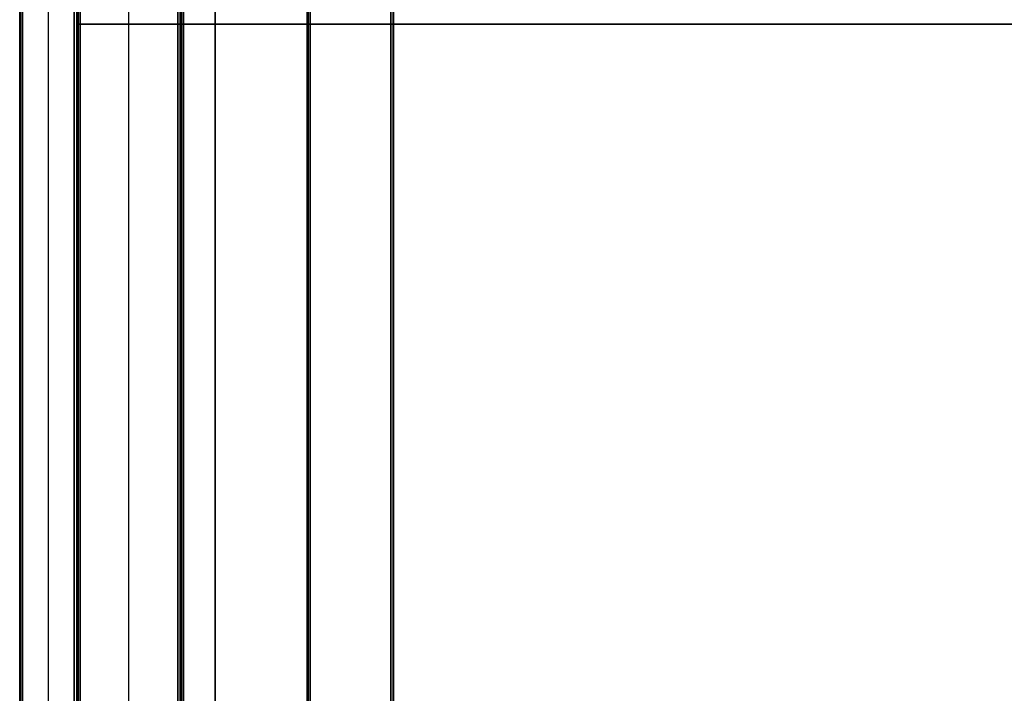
# Model space of a CAD drawing. Header units: millimetres. Extents: x 3790 to 5776, y 0 to 470.
# Tile 2 of 18: x 3790 to 3961, y 117 to 234. Entities that reach past the tile are written whole.
import ezdxf

# ---------------------------------------------------------------- set-up
doc = ezdxf.new("R2010")
doc.units = ezdxf.units.MM
doc.layers.add('ripiani', color=18, linetype='Continuous', true_color=0x4c0000)
doc.layers.add('struttura', color=18, linetype='Continuous', true_color=0x4c0000)

msp = doc.modelspace()

# ---------------------------------------------------------------- linework, layer by layer
at = {"layer": 'ripiani'}
msp.add_line((3823.97, 449.72, 443.5), (3823.97, 29.72, 443.5), dxfattribs=at)
for points in [[(3823.97, 449.72, 439.5), (3823.97, 239.72, 439.5), (3823.97, 29.72, 439.5)], [(3823.97, 29.72, 447.5), (3823.97, 239.72, 447.5), (3823.97, 449.72, 447.5)]]:
    msp.add_open_spline(points, degree=2, dxfattribs=at)
at = {"layer": 'struttura'}
for p, q in [((3789.96, 469.5, 410), (3789.96, 0.5, 410)), ((3789.96, 469.5, 75), (3789.96, 0.5, 75)), ((3789.96, 469.5, 745), (3789.96, 0.5, 745)), ((3794.96, 0.5, 740), (3794.96, 469.5, 740)), ((3794.96, 0.5, 80), (3794.96, 469.5, 80)), ((3799.96, 0.5, 410), (3799.96, 469.5, 410)), ((3799.96, 451.5, 731), (3799.96, 15.5, 731)), ((3799.96, 451.5, 401), (3799.96, 15.5, 401)), ((3808.96, 15.5, 722), (3808.96, 451.5, 722)), ((3808.96, 15.5, 80), (3808.96, 451.5, 80)), ((3817.96, 451.5, 89), (3817.96, 15.5, 89)), ((3817.96, 15.5, 401), (3817.96, 451.5, 401)), ((3839.96, 419.5, 40), (3839.96, 50.5, 40)), ((3854.96, 65.5, 40), (3854.96, 404.5, 40)), ((3799.96, 233.5, 722.5), (3799.96, 233.5, 739.5)), ((3799.96, 233.5, 80.5), (3799.96, 233.5, 721.5)), ((3800.46, 233.5, 740), (5765.46, 233.5, 740)), ((5765.46, 233.5, 722), (3800.46, 233.5, 722)), ((3800.46, 233.5, 722), (3817.46, 233.5, 722)), ((3817.46, 233.5, 80), (3800.46, 233.5, 80)), ((3817.96, 233.5, 80.5), (3817.96, 233.5, 97.5)), ((3817.96, 233.5, 80.5), (3817.96, 233.5, 721.5)), ((5765.46, 233.5, 80), (3818.46, 233.5, 80)), ((3818.46, 233.5, 98), (5765.46, 233.5, 98))]:
    msp.add_line(p, q, dxfattribs=at)
for points in [[(3789.96, 0.5, 739.5), (3789.96, 235, 739.5), (3789.96, 469.5, 739.5)], [(3789.96, 469.5, 80.5), (3789.96, 235, 80.5), (3789.96, 0.5, 80.5)], [(3789.96, 0.5, 79.5), (3789.96, 235, 79.5), (3789.96, 469.5, 79.5)], [(3789.96, 469.5, 70.5), (3789.96, 235, 70.5), (3789.96, 0.5, 70.5)], [(3789.96, 0.5, 749.5), (3789.96, 235, 749.5), (3789.96, 469.5, 749.5)], [(3789.96, 469.5, 740.5), (3789.96, 235, 740.5), (3789.96, 0.5, 740.5)], [(3790.11, 469.5, 739.85), (3790.11, 235, 739.85), (3790.11, 0.5, 739.85)], [(3790.11, 0.5, 80.15), (3790.11, 235, 80.15), (3790.11, 469.5, 80.15)], [(3790.11, 469.5, 79.85), (3790.11, 235, 79.85), (3790.11, 0.5, 79.85)], [(3790.11, 0.5, 70.15), (3790.11, 235, 70.15), (3790.11, 469.5, 70.15)], [(3790.11, 469.5, 749.85), (3790.11, 235, 749.85), (3790.11, 0.5, 749.85)], [(3790.11, 0.5, 740.15), (3790.11, 235, 740.15), (3790.11, 469.5, 740.15)], [(3790.46, 469.5, 740), (3790.46, 235, 740), (3790.46, 0.5, 740)], [(3790.46, 0.5, 80), (3790.46, 235, 80), (3790.46, 469.5, 80)], [(3790.46, 469.5, 80), (3790.46, 235, 80), (3790.46, 0.5, 80)], [(3790.46, 0.5, 70), (3790.46, 235, 70), (3790.46, 469.5, 70)], [(3790.46, 469.5, 750), (3790.46, 235, 750), (3790.46, 0.5, 750)], [(3790.46, 0.5, 740), (3790.46, 235, 740), (3790.46, 469.5, 740)], [(3799.46, 0.5, 740), (3799.46, 235, 740), (3799.46, 469.5, 740)], [(3799.46, 469.5, 80), (3799.46, 235, 80), (3799.46, 0.5, 80)], [(3799.82, 469.5, 739.85), (3799.82, 235, 739.85), (3799.82, 0.5, 739.85)], [(3799.82, 469.5, 80.15), (3799.82, 235, 80.15), (3799.82, 0.5, 80.15)], [(3799.96, 0.5, 80.5), (3799.96, 235, 80.5), (3799.96, 469.5, 80.5)], [(3799.96, 469.5, 739.5), (3799.96, 235, 739.5), (3799.96, 0.5, 739.5)], [(3799.96, 15.5, 739.5), (3799.96, 233.5, 739.5), (3799.96, 451.5, 739.5)], [(3799.96, 451.5, 722.5), (3799.96, 233.5, 722.5), (3799.96, 15.5, 722.5)], [(3799.96, 15.5, 721.5), (3799.96, 233.5, 721.5), (3799.96, 451.5, 721.5)], [(3799.96, 451.5, 80.5), (3799.96, 233.5, 80.5), (3799.96, 15.5, 80.5)], [(3800.11, 15.5, 739.85), (3800.11, 233.5, 739.85), (3800.11, 451.5, 739.85)], [(3800.11, 15.5, 722.15), (3800.11, 233.5, 722.15), (3800.11, 451.5, 722.15)], [(3800.11, 451.5, 721.85), (3800.11, 233.5, 721.85), (3800.11, 15.5, 721.85)], [(3800.46, 451.5, 740), (3800.46, 233.5, 740), (3800.46, 15.5, 740)], [(3800.46, 15.5, 722), (3800.46, 233.5, 722), (3800.46, 451.5, 722)], [(3800.46, 451.5, 722), (3800.46, 233.5, 722), (3800.46, 15.5, 722)], [(3800.46, 15.5, 80), (3800.46, 233.5, 80), (3800.46, 451.5, 80)], [(3817.46, 15.5, 722), (3817.46, 233.5, 722), (3817.46, 451.5, 722)], [(3817.46, 451.5, 80), (3817.46, 233.5, 80), (3817.46, 15.5, 80)], [(3817.82, 451.5, 721.85), (3817.82, 233.5, 721.85), (3817.82, 15.5, 721.85)], [(3817.82, 451.5, 80.15), (3817.82, 233.5, 80.15), (3817.82, 15.5, 80.15)], [(3817.96, 451.5, 80.5), (3817.96, 233.5, 80.5), (3817.96, 15.5, 80.5)], [(3817.96, 15.5, 97.5), (3817.96, 233.5, 97.5), (3817.96, 451.5, 97.5)], [(3817.96, 15.5, 80.5), (3817.96, 233.5, 80.5), (3817.96, 451.5, 80.5)], [(3817.96, 451.5, 721.5), (3817.96, 233.5, 721.5), (3817.96, 15.5, 721.5)], [(3818.11, 451.5, 80.15), (3818.11, 233.5, 80.15), (3818.11, 15.5, 80.15)], [(3818.11, 451.5, 97.85), (3818.11, 233.5, 97.85), (3818.11, 15.5, 97.85)], [(3818.46, 15.5, 80), (3818.46, 233.5, 80), (3818.46, 451.5, 80)], [(3818.46, 451.5, 98), (3818.46, 233.5, 98), (3818.46, 15.5, 98)], [(3839.96, 419.5, 10.5), (3839.96, 235, 10.5), (3839.96, 50.5, 10.5)], [(3839.96, 50.5, 69.5), (3839.96, 235, 69.5), (3839.96, 419.5, 69.5)], [(3840.11, 419.5, 10.15), (3840.11, 235, 10.15), (3840.11, 50.5, 10.15)], [(3840.11, 419.5, 69.85), (3840.11, 235, 69.85), (3840.11, 50.5, 69.85)], [(3840.46, 50.5, 10), (3840.46, 235, 10), (3840.46, 419.5, 10)], [(3840.46, 419.5, 70), (3840.46, 235, 70), (3840.46, 50.5, 70)], [(3854.46, 404.5, 10), (3854.46, 235, 10), (3854.46, 65.5, 10)], [(3854.46, 65.5, 70), (3854.46, 235, 70), (3854.46, 404.5, 70)], [(3854.82, 404.5, 10.15), (3854.82, 235, 10.15), (3854.82, 65.5, 10.15)], [(3854.82, 404.5, 69.85), (3854.82, 235, 69.85), (3854.82, 65.5, 69.85)], [(3854.96, 65.5, 10.5), (3854.96, 235, 10.5), (3854.96, 404.5, 10.5)], [(3854.96, 404.5, 69.5), (3854.96, 235, 69.5), (3854.96, 65.5, 69.5)]]:
    msp.add_open_spline(points, degree=2, dxfattribs=at)
msp.add_rational_spline([(3800.11, 15.5, 80.15), (3800.11, 233.5, 80.15), (3800.11, 451.5, 80.15)], [0.853553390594, 0.853553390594, 0.853553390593], degree=2, dxfattribs=at)
at = {"layer": 'struttura', "extrusion": (-2.04352e-10, -1, 2.04579e-10)}
msp.add_rational_spline([(3800.46, 233.5, 740), (3799.96, 233.5, 740), (3799.96, 233.5, 739.5)], [0.999999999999, 0.707106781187, 1], degree=2, dxfattribs=at)
at = {"layer": 'struttura', "extrusion": (-3.41061e-13, 1, 1.13687e-13)}
msp.add_rational_spline([(3799.96, 233.5, 722.5), (3799.96, 233.5, 722), (3800.46, 233.5, 722)], [0.999999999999, 0.707106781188, 0.999999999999], degree=2, dxfattribs=at)
at = {"layer": 'struttura', "extrusion": (2.27374e-13, 1, -5.68434e-14)}
msp.add_rational_spline([(3799.96, 233.5, 721.5), (3799.96, 233.5, 722), (3800.46, 233.5, 722)], [0.999999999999, 0.707106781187, 1], degree=2, dxfattribs=at)
at = {"layer": 'struttura', "extrusion": (-7.16511e-10, 1, -7.16454e-10)}
msp.add_rational_spline([(3799.96, 233.5, 80.5), (3799.96, 233.5, 80), (3800.46, 233.5, 80)], [0.999999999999, 0.707106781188, 0.999999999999], degree=2, dxfattribs=at)
at = {"layer": 'struttura', "extrusion": (1.85992e-10, -1, 1.86162e-10)}
msp.add_rational_spline([(3817.46, 233.5, 722), (3817.96, 233.5, 722), (3817.96, 233.5, 721.5)], [1, 0.707106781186, 0.999999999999], degree=2, dxfattribs=at)
at = {"layer": 'struttura', "extrusion": (-6.19593e-12, 1, 6.0254e-12)}
msp.add_rational_spline([(3817.96, 233.5, 80.5), (3817.96, 233.5, 80), (3817.46, 233.5, 80)], [0.999999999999, 0.707106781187, 1], degree=2, dxfattribs=at)
at = {"layer": 'struttura', "extrusion": (-1.13118e-10, -1, -1.13175e-10)}
msp.add_rational_spline([(3818.46, 233.5, 80), (3817.96, 233.5, 80), (3817.96, 233.5, 80.5)], [0.999999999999, 0.707106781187, 0.999999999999], degree=2, dxfattribs=at)
at = {"layer": 'struttura', "extrusion": (2.27374e-13, -1, -3.41061e-13)}
msp.add_rational_spline([(3817.96, 233.5, 97.5), (3817.96, 233.5, 98), (3818.46, 233.5, 98)], [0.999999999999, 0.707106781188, 0.999999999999], degree=2, dxfattribs=at)

doc.saveas('drawing.dxf')
